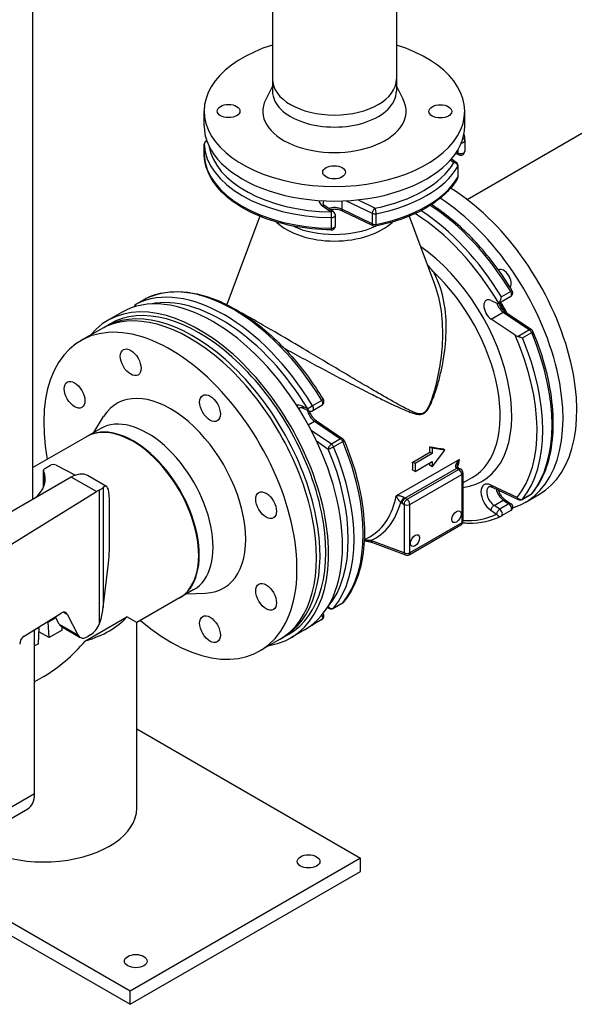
# Model space of a CAD drawing. Header units: millimetres. Extents: x 0 to 5940, y 0 to 4200.
# Tile 8 of 62: x 825 to 1046, y 296 to 689. Entities that reach past the tile are written whole.
import ezdxf

# ---------------------------------------------------------------- set-up
doc = ezdxf.new("R2010")
doc.units = ezdxf.units.MM
doc.header["$LTSCALE"] = 50
doc.layers.add('02-LINIE-035', color=2, linetype='CONTINUOUS')

msp = doc.modelspace()

# ---------------------------------------------------------------- linework, layer by layer
at = {"layer": '02-LINIE-035'}
for p, q in [((829.82, 497.08), (829.82, 1281.02)), ((974.91, 1022.67), (974.91, 664.76)), ((925.44, 1016.04), (925.44, 664.76)), ((1003.1, 616.79), (1335.79, 808.87)), ((925.44, 664.76), (925.44, 659.98)), ((974.91, 664.76), (974.91, 659.98)), ((925.44, 662.02), (922.73, 656.65)), ((974.91, 662.02), (977.63, 656.65)), ((898.18, 646.18), (898.18, 652.02)), ((1002.18, 646.18), (1002.18, 652.02)), ((898.19, 638.82), (898.19, 634.58)), ((898.19, 634.55), (898.19, 638.8)), ((1002.16, 640.27), (1002.16, 636.03)), ((998.82, 631.57), (996.84, 632.94)), ((999.83, 634.56), (998.56, 635.18)), ((999.49, 635.31), (998.85, 635.62)), ((999.49, 636.66), (999.49, 635.31)), ((996.49, 632.53), (997.9, 631.56)), ((999.44, 629.93), (999.44, 625.69)), ((999.53, 625.99), (999.53, 630.23)), ((945.45, 614.19), (948.92, 611.8)), ((949.84, 611.81), (946.37, 614.2)), ((953.1, 616.21), (953.1, 612.92)), ((954.92, 616.28), (965.26, 611.28)), ((966.31, 613.32), (959.45, 616.64)), ((920.41, 610.08), (907.17, 574.83)), ((948.88, 609.53), (948.88, 605.29)), ((950.55, 606.23), (950.55, 610.47)), ((965.26, 607.03), (953.1, 612.92)), ((965.6, 606.29), (953.44, 612.18)), ((965.26, 611.28), (965.26, 607.03)), ((966.83, 606.86), (966.83, 611.11)), ((979.95, 610.08), (990.11, 583.03)), ((1015.73, 575.35), (1020.55, 578.13)), ((1020.52, 580.06), (1016.84, 577.94)), ((874.75, 577.15), (871.07, 575.03)), ((871.1, 575.05), (874.78, 577.17)), ((1012.73, 576.46), (1015.01, 575.38)), ((865.12, 571.65), (859.61, 568.47)), ((1012.73, 569.06), (1017.56, 571.85)), ((1017.56, 571.85), (1028.03, 564.74)), ((1018.37, 571.93), (1028.85, 564.82)), ((858.12, 565.74), (860.42, 567.06)), ((1022.3, 562.57), (1012.73, 569.06)), ((856.74, 564.94), (848.93, 560.43)), ((1028.03, 564.74), (1023.45, 562.09)), ((1025.23, 561.51), (1028.9, 563.63)), ((945.14, 536.54), (941.47, 534.42)), ((941.5, 532.49), (945.17, 534.61)), ((939.54, 533.24), (937.25, 534.32)), ((937.7, 533.52), (939.99, 532.43)), ((854.11, 523.75), (858.06, 530.11)), ((939.68, 526.89), (942.18, 528.33)), ((942.18, 528.33), (952.66, 521.22)), ((942.99, 528.41), (953.47, 521.3)), ((856.92, 525.37), (851.4, 522.19)), ((948.98, 519.1), (940.92, 524.56)), ((851.17, 522.05), (829.82, 509.73)), ((943, 520.38), (947.73, 517.17)), ((952.66, 521.22), (948.98, 519.1)), ((949.85, 517.99), (953.53, 520.11)), ((981.41, 511.92), (988.3, 515.9)), ((989.24, 515.36), (982.35, 511.38)), ((989.24, 517.48), (988.19, 518.09)), ((989.24, 515.36), (988.3, 515.9)), ((994.3, 516.68), (989.24, 517.48)), ((989.24, 517.48), (989.24, 515.36)), ((989.24, 510.05), (994.3, 516.68)), ((994.3, 516.68), (993.38, 517.22)), ((1000.16, 513.04), (974.88, 498.45)), ((982.35, 511.38), (981.41, 511.92)), ((982.35, 508.19), (989.24, 512.17)), ((982.35, 511.38), (982.35, 508.19)), ((989.24, 512.17), (989.24, 510.05)), ((834.06, 501.97), (834.06, 508.7)), ((834.11, 508.47), (834.11, 502.07)), ((834.54, 509.36), (836.83, 510.69)), ((839.07, 510.72), (846.78, 506.71)), ((978.3, 497.53), (998.98, 509.47)), ((999.82, 508.99), (979.13, 497.05)), ((982.35, 508.19), (981.41, 508.74)), ((989.24, 510.05), (988.19, 510.66)), ((998.98, 509.47), (999.82, 508.99)), ((999.8, 509.55), (1000.63, 509.07)), ((1001.44, 507.66), (1001.44, 488.34)), ((845.15, 505.94), (804.12, 482.25)), ((855.15, 500.17), (845.15, 505.94)), ((859.18, 502.23), (851.65, 506.58)), ((980.28, 495.06), (1000.97, 507)), ((1000.97, 507), (1000.97, 487.68)), ((1001.44, 503.62), (1005.19, 505.79)), ((815.46, 475.59), (855.15, 500.17)), ((856.33, 500.8), (856.33, 447.19)), ((857.86, 501.75), (857.86, 453.92)), ((1023.11, 497.8), (1012.63, 502.79)), ((1013.08, 501.98), (1023.56, 496.99)), ((1025.07, 497.05), (1028.75, 499.17)), ((1028.9, 499.31), (1025.23, 497.19)), ((860.32, 497.18), (860.32, 476.62)), ((977.15, 495.54), (977.98, 495.06)), ((979.13, 497.05), (978.3, 497.53)), ((1013.88, 494.67), (1017.56, 496.79)), ((1019.84, 495.24), (1016.16, 493.12)), ((1017.56, 496.79), (1019.84, 495.24)), ((1018.37, 496.87), (1020.65, 495.32)), ((1026.27, 495.81), (1031.78, 499)), ((977.98, 495.06), (977.98, 475.74)), ((980.28, 475.74), (980.28, 495.06)), ((1012.63, 492.74), (1014.91, 491.19)), ((1016.16, 493.12), (1013.88, 494.67)), ((1020.55, 492.57), (1016.88, 490.45)), ((1000.97, 487.68), (980.28, 475.74)), ((979.95, 474.99), (1000.63, 486.94)), ((962.08, 480.9), (964.51, 482.3)), ((977.98, 475.74), (964.76, 480.68)), ((965.34, 479.82), (978.56, 474.88)), ((857.86, 453.92), (859.99, 471.57)), ((894.06, 461.03), (888.55, 457.85)), ((888.32, 457.71), (871.27, 447.87)), ((891.26, 459.41), (898.74, 459.65)), ((842.21, 452.05), (843.5, 451.31)), ((947.31, 453.89), (948.18, 453.47)), ((947.73, 454.28), (947.59, 454.34)), ((949.69, 453.53), (953.37, 455.66)), ((953.53, 455.79), (949.85, 453.67)), ((826.32, 442.51), (841.08, 451.65)), ((835.96, 448.09), (835.63, 448.28)), ((838.95, 449.81), (835.96, 448.09)), ((836.25, 441.89), (835.96, 448.09)), ((838.62, 450.13), (838.72, 449.95)), ((838.95, 449.81), (838.72, 449.95)), ((840.28, 447.28), (838.95, 449.81)), ((843.5, 451.31), (847.79, 442.95)), ((859.06, 445.38), (867.32, 450.15)), ((871.27, 447.87), (867.32, 450.15)), ((945.17, 449.05), (941.5, 446.93)), ((832.28, 445.97), (830.45, 444.9)), ((830.45, 379.52), (830.45, 445.07)), ((832, 439.43), (832.28, 445.97)), ((832.09, 446.08), (832.28, 445.97)), ((836.25, 441.89), (832.21, 444.22)), ((841.48, 444.9), (836.25, 441.89)), ((840.28, 447.28), (847.79, 442.95)), ((841.2, 446.3), (848.67, 441.98)), ((841.48, 444.9), (841.48, 446.14)), ((850.8, 440.61), (859.06, 445.38)), ((871.27, 373.79), (871.27, 447.87)), ((938.25, 445), (932.73, 441.81)), ((852.85, 443.01), (851.81, 442.37)), ((928.24, 441.1), (920.43, 436.59)), ((929.62, 441.89), (931.92, 443.22)), ((832, 439.43), (830.45, 438.54)), ((834.12, 426.42), (830.45, 424.3)), ((871.27, 405.41), (960.52, 353.89)), ((830.45, 379.52), (820.33, 373.68)), ((817.64, 367.73), (827.75, 373.57)), ((757.08, 359.89), (868.59, 295.51)), ((868.59, 300.81), (771.57, 356.83)), ((960.52, 353.89), (868.59, 300.81)), ((960.52, 348.58), (960.52, 353.89)), ((868.59, 295.51), (960.52, 348.58)), ((868.59, 295.51), (868.59, 300.81))]:
    msp.add_line(p, q, dxfattribs=at)
for centre, start, end in [((899.82, 638.82), 113.1442, 180), ((1000.54, 640.27), 0, 2.4743), ((899.82, 634.58), 180, 182.4743), ((1000.54, 636.03), 244.1519, 0), ((997.9, 630.23), 0, 55.4697), ((997.9, 625.99), 329.6558, 0), ((948.92, 610.47), 0, 55.4697), ((948.92, 606.23), 269.1748, 0), ((966.31, 607.75), 244.1519, 281.0413), ((1019.74, 579.54), 300, 31.2257), ((871.88, 573.62), 120, 170.5604), ((875.56, 575.75), 116.3273, 120), ((1027.93, 563.48), 22.7611, 55.8481), ((944.36, 536.02), 300, 31.2257), ((940.69, 533.9), 244.5303, 300), ((952.56, 519.96), 22.7611, 55.8481), ((999.82, 507.66), 0, 60), ((1027.93, 500.58), 300, 320.8597), ((1019.74, 493.98), 300, 55.8481), ((1024.26, 498.46), 244.5303, 300), ((999.82, 488.34), 300, 0), ((1016.06, 491.86), 296.3273, 300), ((979.13, 476.4), 249.507, 300), ((952.56, 457.06), 300, 320.8597), ((948.88, 454.94), 244.5303, 300), ((944.36, 450.46), 300, 38.9712), ((940.69, 448.34), 296.3273, 300)]:
    msp.add_arc(centre, 1.62, start, end, dxfattribs=at)
for centre, major_axis, ratio, start_param, end_param in [((950.18, 652.02), (52, 0), 0.57735, 2.066471, 7.358307), ((950.18, 664.76), (24.73, 0), 0.57735, 3.141593, 6.283185), ((950.18, 664.76), (24.73, 0), 0.57735, 3.141593, 6.283185), ((950.18, 652.02), (28.6, 0), 0.57735, 2.857293, 6.567485), ((950.18, 659.98), (-24.73, 0), 0.57735, 0, 3.141593), ((950.18, 646.18), (-52, 0), 0.57735, 0, 3.141593), ((1000.54, 640.27), (1.62, 0.07), 0.816243, 0, 0.900116), ((899.82, 638.82), (-1.62, -0.07), 0.816243, 5.022055, 6.247929), ((899.82, 638.82), (-1.63, 0), 0.57735, 0, 0.024943), ((950.18, 639.55), (-52, 0), 0.57735, 0.024943, 1.545854), ((950.18, 640.87), (-50.37, 0), 0.57735, 0.088504, 1.545854), ((1000.54, 640.27), (1.62, 0), 0.57735, 4.882958, 6.283185), ((899.82, 634.58), (-1.62, 0), 0.57735, 0, 0.024943), ((950.18, 635.3), (-52, 0), 0.57735, 0.024943, 1.545854), ((899.82, 634.58), (-1.62, -0.07), 0.816243, 6.247929, 6.283185), ((1000.54, 636.03), (1.62, 0), 0.57735, 4.014257, 6.283185), ((1000.54, 636.03), (-0.71, -1.46), 0.524834, 5.457801, 6.283185), ((950.18, 640.87), (50.37, 0), 0.57735, 5.03831, 5.957264), ((950.18, 639.55), (52, 0), 0.57735, 5.03831, 5.957264), ((997.9, 630.23), (0.92, 1.34), 0.625473, 0, 0.83301), ((997.9, 630.23), (1.4, -0.82), 0.773513, 0.425184, 1.99598), ((997.9, 630.23), (1.62, 0), 0.57735, 5.957264, 6.283185), ((950.18, 635.3), (52, 0), 0.57735, 5.03831, 5.957264), ((997.9, 625.99), (1.4, -0.82), 0.773513, 0, 0.425184), ((997.9, 625.99), (1.63, 0), 0.57735, 5.957264, 6.283185), ((995.22, 562.33), (36.56, -63.33), 0.57735, 0, 2.331418), ((989.7, 559.14), (36.56, -63.33), 0.57735, 6.155913, 8.588448), ((950.18, 616.48), (-6.17, 0), 0.57735, 0.030777, 0.698132), ((945.45, 612.86), (0.92, 1.34), 0.625473, 0, 0.83301), ((950.18, 615.15), (-4.55, 0), 0.57735, 5.851213, 6.283185), ((950.18, 610.91), (-4.55, 0), 0.57735, 4.014257, 5.24536), ((966.31, 611.99), (-0.71, -1.46), 0.524834, 3.887004, 5.457801), ((966.31, 611.99), (-0.31, 1.59), 0.261427, 4.071196, 5.641992), ((985.34, 556.62), (36.56, -63.33), 0.57735, 1.607838, 2.296329), ((948.92, 610.47), (-0.02, -1.62), 0.020363, 3.757219, 5.328015), ((948.92, 610.47), (1.62, 0), 0.57735, 4.687446, 6.283185), ((948.92, 610.47), (0.92, 1.34), 0.625473, 0, 0.83301), ((954.15, 613.64), (-0.71, -1.46), 0.524834, 5.457801, 6.283185), ((966.31, 611.99), (-1.62, 0), 0.57735, 0.872665, 1.896717), ((980.51, 553.84), (35.75, -61.92), 0.57735, 1.585111, 2.320025), ((981.66, 554.5), (-36.56, 63.33), 0.57735, 4.749431, 5.437867), ((950.18, 615.79), (27, 0), 0.57735, 3.681407, 5.743371), ((950.18, 618.24), (-26.7, 0), 0.57735, 0.896193, 2.245399), ((948.92, 606.23), (1.62, 0), 0.57735, 4.687446, 6.283185), ((966.31, 607.75), (-1.62, 0), 0.57735, 0.872665, 1.896717), ((966.31, 607.75), (-0.71, -1.46), 0.524834, 5.457801, 6.283185), ((966.31, 607.75), (0.31, -1.59), 0.261427, 0, 0.929603), ((948.92, 606.23), (-0.02, -1.62), 0.020363, 5.328015, 6.283185), ((980.51, 553.84), (28.6, -49.54), 0.57735, 6.041655, 8.541319), ((909.96, 513.1), (-36.56, 63.33), 0.57735, 4.749431, 6.246143), ((978.21, 552.51), (26.97, -46.72), 0.57735, 0, 2.051367), ((1017.77, 584.97), (-2.11, 3.66), 0.57735, 3.379241, 6.278099), ((906.28, 510.98), (-36.56, 63.33), 0.57735, 4.749431, 6.246143), ((896.17, 505.14), (35.75, -61.92), 0.57735, 0, 3.141593), ((901.69, 508.33), (-36.56, 63.33), 0.57735, 3.141593, 6.283185), ((905.13, 510.32), (-35.75, 61.92), 0.57735, 4.749431, 6.091851), ((1019.74, 579.54), (1.39, 0.84), 0.030238, 0, 0.954993), ((1019.74, 579.54), (0.81, -1.41), 0.57735, 0, 1.607838), ((896.17, 505.14), (-36.56, 63.33), 0.57735, 2.930382, 6.494396), ((892.49, 503.02), (35.75, -61.92), 0.57735, 0, 3.141593), ((871.88, 573.62), (-0.72, 1.46), 0.815936, 0.052326, 0.974615), ((871.88, 573.62), (-0.81, 1.41), 0.57735, 6.246143, 6.283185), ((875.56, 575.75), (-0.81, 1.41), 0.57735, 6.246143, 6.283185), ((875.56, 575.75), (-0.72, 1.46), 0.815936, 0, 0.052326), ((1013.01, 572.6), (-2.27, 3.94), 0.57735, 5.585054, 8.552113), ((1017.84, 575.39), (2.27, -3.94), 0.57735, 4.386342, 5.410521), ((1014.91, 576.75), (0.81, -1.41), 0.57735, 5.585054, 6.308863), ((987.87, 558.08), (29.25, -50.66), 0.57735, 1.502444, 1.588283), ((893.87, 503.81), (35.75, -61.92), 0.57735, 6.263899, 9.444064), ((1017.46, 570.58), (0.91, 1.34), 0.524834, 0, 0.825385), ((884.68, 498.51), (35.75, -61.92), 0.57735, 5.258708, 10.449255), ((980.51, 553.84), (35.75, -61.92), 0.57735, 0.216553, 1.383254), ((1027.93, 563.48), (0.91, 1.34), 0.524834, 0, 0.825385), ((1027.93, 563.48), (0.81, -1.41), 0.57735, 1.354243, 2.268928), ((1027.93, 563.48), (1.5, 0.63), 0.175436, 5.339053, 6.283185), ((985.34, 556.62), (36.56, -63.33), 0.57735, 0.216553, 1.354243), ((981.66, 554.5), (36.56, -63.33), 0.57735, 0.216553, 1.354243), ((884.68, 498.51), (21.29, -36.87), 0.57735, 5.983503, 9.724461), ((937.63, 529.08), (-3.09, 5.35), 0.57735, 5.585054, 6.124454), ((944.36, 536.02), (1.39, 0.84), 0.030238, 0, 0.954993), ((944.36, 536.02), (0.81, -1.41), 0.57735, 0, 1.607838), ((875.49, 493.2), (18.57, -32.17), 0.57735, 0, 3.141593), ((938.78, 529.74), (-2.27, 3.94), 0.57735, 0, 0.266718), ((938.4, 534.99), (-0.7, -1.47), 0.625473, 5.450176, 6.283185), ((942.46, 531.87), (2.27, -3.94), 0.57735, 4.179418, 5.410521), ((940.69, 533.9), (-1.39, -0.84), 0.030238, 4.096586, 5.667382), ((940.69, 533.9), (-0.7, -1.47), 0.625473, 5.450176, 6.283185), ((940.69, 533.9), (0.81, -1.41), 0.57735, 0, 1.607838), ((987.99, 531.05), (-1.63, 2.81), 0.57735, 1.076635, 1.147964), ((869.74, 489.88), (18.57, -32.17), 0.57735, 0, 3.141593), ((942.08, 527.06), (0.91, 1.34), 0.524834, 0, 0.825385), ((869.97, 490.02), (-18.57, 32.17), 0.57735, 3.135406, 6.289372), ((948.88, 517.83), (-0.91, -1.34), 0.524834, 3.966977, 5.537774), ((948.88, 517.83), (0.81, -1.41), 0.57735, 1.354243, 2.268928), ((952.56, 519.96), (0.91, 1.34), 0.524834, 0, 0.825385), ((952.56, 519.96), (0.81, -1.41), 0.57735, 1.354243, 2.268928), ((952.56, 519.96), (1.5, 0.63), 0.175436, 5.339053, 6.283185), ((909.96, 513.1), (36.56, -63.33), 0.57735, 0.216553, 1.354243), ((948.88, 517.83), (1.5, 0.63), 0.175436, 3.768256, 5.339053), ((905.13, 510.32), (35.75, -61.92), 0.57735, 0.216553, 1.354243), ((906.28, 510.98), (36.56, -63.33), 0.57735, 0.216553, 1.354243), ((950.18, 536.32), (-26.98, 46.72), 0.57735, 3.963143, 4.011428), ((955.23, 539.24), (-70.97, 20.45), 0.176059, 2.103773, 2.188211), ((837.98, 510.02), (1.62, 0), 0.57735, 0.837758, 2.356194), ((943.28, 532.34), (-26.97, 46.72), 0.57735, 3.890838, 3.963143), ((950.18, 536.32), (-26.97, 46.72), 0.57735, 3.842553, 3.864775), ((962.82, 543.62), (-26.97, 46.72), 0.57735, 3.637969, 3.720856), ((811.37, 505.27), (23.4, 0), 0.57735, 5.664647, 6.522341), ((835.68, 508.7), (-1.62, 0), 0.57735, 5.497787, 6.522341), ((845.15, 495.32), (6.5, 11.26), 0.57735, 0, 0.785398), ((998.45, 508.53), (1.06, 1.24), 0.426786, 0, 0.878362), ((998.98, 510.8), (0.81, -1.41), 0.57735, 5.262408, 5.497787), ((998.98, 508.14), (0.81, 1.41), 0.57735, 0, 0.785398), ((999.82, 507.66), (0.81, 1.41), 0.57735, 0, 0.785398), ((999.82, 507.66), (0.81, -1.41), 0.57735, 0.785398, 2.356194), ((999.82, 507.66), (1.62, 0), 0.57735, 5.497787, 6.283185), ((856.44, 488.81), (-2.53, -13.51), 0.218386, 2.279453, 3.476008), ((1013.01, 497.54), (-3.09, 5.35), 0.57735, 5.585054, 8.552113), ((855.15, 489.55), (-6.17, -11.45), 0.556861, 3.777303, 3.910714), ((1014.16, 498.21), (-2.27, 3.94), 0.57735, 0, 2.268928), ((1013.78, 503.45), (-0.7, -1.47), 0.625473, 5.450176, 6.283185), ((1017.84, 500.33), (2.27, -3.94), 0.57735, 4.179418, 5.410521), ((1027.93, 500.58), (0.81, -1.41), 0.57735, 0, 0.216553), ((1027.93, 500.58), (1.26, -1.03), 0.797426, 5.988187, 6.283185), ((937.54, 529.02), (26.97, -46.72), 0.57735, 0, 0.579263), ((938.69, 529.69), (27.79, -48.13), 0.57735, 6.223137, 6.803961), ((977.77, 496.58), (1.06, 1.24), 0.426786, 0.878362, 2.449158), ((977.15, 498.19), (1.62, -2.81), 0.57735, 5.262408, 5.497787), ((978.3, 496.2), (0.81, 1.41), 0.57735, 0.785398, 2.356194), ((979.13, 495.72), (0.81, 1.41), 0.57735, 0.785398, 2.356194), ((978.3, 498.86), (-0.81, 1.41), 0.57735, 2.120815, 2.356194), ((979.13, 495.72), (-0.81, 1.41), 0.57735, 3.926991, 5.497787), ((1017.46, 495.53), (0.91, 1.34), 0.524834, 0, 0.825385), ((1019.74, 493.98), (0.91, 1.34), 0.524834, 0, 0.825385), ((1019.74, 493.98), (0.81, -1.41), 0.57735, 0, 2.268928), ((1024.26, 498.46), (1.26, -1.03), 0.797426, 4.417391, 5.988187), ((1024.26, 498.46), (-0.7, -1.47), 0.625473, 5.450176, 6.283185), ((1024.26, 498.46), (0.81, -1.41), 0.57735, 0, 0.216553), ((979.13, 495.72), (1.62, 0), 0.57735, 3.926991, 5.497787), ((1013.78, 493.4), (-0.91, -1.34), 0.524834, 3.966977, 5.537774), ((1016.06, 491.86), (-0.91, -1.34), 0.524834, 3.966977, 5.537774), ((1016.06, 491.86), (0.81, -1.41), 0.57735, 0, 2.268928), ((999.82, 488.34), (0.81, -1.41), 0.57735, 0, 0.785398), ((999.82, 488.34), (1.62, 0), 0.57735, 5.497787, 6.283185), ((980.51, 553.84), (35.75, -61.92), 0.57735, 5.924587, 6.246143), ((1016.06, 491.86), (0.72, -1.46), 0.815936, 4.764715, 6.283185), ((965.91, 481.35), (-0.57, -1.52), 0.668835, 5.393898, 6.283185), ((856.44, 468.24), (-2.53, -13.51), 0.218386, 1.860574, 2.279453), ((979.13, 476.4), (-1.62, 0), 0.57735, 0.785398, 2.356194), ((979.13, 476.4), (-0.57, -1.52), 0.668835, 5.393898, 6.283185), ((979.13, 476.4), (0.81, -1.41), 0.57735, 0, 0.785398), ((952.56, 457.06), (1.26, -1.03), 0.797426, 5.988187, 6.283185), ((841.08, 448.47), (1.85, 3.43), 0.556861, 5.917843, 7.052307), ((851.58, 448.93), (-4.19, -14.75), 0.336924, 1.649937, 2.009759), ((948.88, 454.94), (1.26, -1.03), 0.797426, 4.417391, 5.988187), ((948.88, 454.94), (-0.7, -1.47), 0.625473, 5.450176, 6.283185), ((948.88, 454.94), (0.81, -1.41), 0.57735, 0, 0.216553), ((952.56, 457.06), (0.81, -1.41), 0.57735, 0, 0.216553), ((834.12, 459.78), (-37.15, 0), 0.57735, 2.036261, 2.676128), ((944.36, 450.46), (0.81, -1.41), 0.57735, 0, 1.566268), ((844.45, 451.93), (-3.25, -5.63), 0.57735, 5.934119, 6.283185), ((852.85, 448.32), (-3.09, -5.72), 0.556861, 0.769122, 1.672463), ((940.69, 448.34), (0.72, -1.46), 0.815936, 5.891812, 6.283185), ((940.69, 448.34), (0.81, -1.41), 0.57735, 0, 0.659468), ((826.32, 440.39), (1.23, 2.29), 0.556861, 0.769122, 2.339918), ((834.12, 469.32), (26.27, 45.5), 0.57735, 3.926991, 4.392456), ((851.81, 447.68), (-3.09, -5.72), 0.556861, 5.917843, 7.052307), ((821.25, 384.83), (6.5, -11.26), 0.57735, 0, 0.785398), ((834.12, 373.79), (37.15, 0), 0.57735, 3.485171, 6.283185)]:
    msp.add_ellipse(centre, major_axis=major_axis, ratio=ratio, start_param=start_param, end_param=end_param, dxfattribs=at)
for centre, major_axis in [((907.93, 652.09), (4.55, 0)), ((992.43, 651.95), (4.55, 0)), ((950.05, 627.63), (4.55, 0)), ((868.85, 551.78), (-2.92, 5.07)), ((846.46, 538.85), (-2.92, 5.07)), ((900.51, 533.5), (-2.92, 5.07)), ((922.9, 494.72), (-2.92, 5.07)), ((998.9, 490.15), (1.3, 2.25)), ((982.35, 480.6), (1.3, 2.25)), ((922.9, 458.16), (-2.92, 5.07)), ((900.51, 445.24), (-2.92, 5.07)), ((939.84, 352.56), (4.55, 0)), ((870.89, 312.75), (4.55, 0))]:
    msp.add_ellipse(centre, major_axis=major_axis, ratio=0.57735, dxfattribs=at)
for points in [[(1001.87, 642.91), (1002.03, 642.06), (1002.12, 641.2), (1002.16, 640.34)], [(941.41, 446.88), (941.09, 446.72), (940.77, 446.58), (940.45, 446.43)]]:
    msp.add_open_spline(points, degree=3, dxfattribs=at)
for points, knots in [([(948.9, 604.6), (943.7, 604.68), (938.51, 605.21), (928.65, 607.16), (923.96, 608.57), (915.5, 612.16), (911.72, 614.33), (905.41, 619.29), (902.88, 622.08), (899.34, 628.07), (898.33, 631.27), (898.19, 634.51)], [0.810341, 0.810341, 0.810341, 0.810341, 1.114523, 1.114523, 1.418705, 1.418705, 1.722887, 1.722887, 2.02707, 2.02707, 2.331252, 2.331252, 2.331252, 2.331252]), ([(999.3, 625.17), (998.24, 623.36), (996.9, 621.62), (993.73, 618.34), (991.89, 616.8), (987.79, 613.95), (985.53, 612.64), (980.64, 610.3), (978.01, 609.26), (972.5, 607.48), (969.6, 606.74), (966.62, 606.15)], [5.8237082, 5.8237082, 5.8237082, 5.8237082, 6.0074991, 6.0074991, 6.1912899, 6.1912899, 6.3750807, 6.3750807, 6.5588715, 6.5588715, 6.7426624, 6.7426624, 6.7426624, 6.7426624]), ([(946.37, 614.2), (946.24, 614.29), (946.13, 614.37), (945.95, 614.54), (945.88, 614.62), (945.77, 614.77), (945.73, 614.84), (945.67, 614.95), (945.65, 615), (945.63, 615.08), (945.63, 615.12), (945.63, 615.15)], [1.6580628, 1.6580628, 1.6580628, 1.6580628, 1.7976891, 1.7976891, 1.9373155, 1.9373155, 2.0769418, 2.0769418, 2.2165682, 2.2165682, 2.3561945, 2.3561945, 2.3561945, 2.3561945]), ([(1021.13, 580.38), (1017.38, 586.56), (1013.11, 592.39), (1003.89, 602.85), (998.94, 607.47), (992.21, 612.53), (990.56, 613.68), (988.9, 614.74)], [0.8224402, 0.8224402, 0.8224402, 0.8224402, 1.1217826, 1.1217826, 1.4211251, 1.4211251, 1.5176456, 1.5176456, 1.5176456, 1.5176456]), ([(953.44, 612.18), (953.12, 612.33), (952.75, 612.47), (951.91, 612.69), (951.45, 612.77), (950.48, 612.86), (949.98, 612.86), (949.17, 612.8), (948.85, 612.76), (948.55, 612.7)], [1.658063, 1.658063, 1.658063, 1.658063, 1.925787, 1.925787, 2.203765, 2.203765, 2.487919, 2.487919, 2.67381, 2.67381, 2.67381, 2.67381]), ([(989.66, 587.92), (989.66, 587.93), (989.65, 587.94), (988.85, 588.94), (988.03, 589.9), (987.18, 590.82)], [-4.7452167, -4.7452167, -4.7452167, -4.7452167, -4.7395598, -4.7395598, -4.1362121, -4.1362121, -4.1362121, -4.1362121]), ([(985.85, 531.35), (986.17, 531.54), (986.48, 531.8), (987.11, 532.49), (987.42, 532.94), (987.98, 533.88), (988.24, 534.37), (989.02, 536.01), (989.5, 537.2), (990.55, 540.09), (991.09, 541.81), (992.06, 545.26), (992.49, 546.99), (993.62, 552.2), (994.17, 555.67), (994.86, 563.35), (994.89, 567.56), (994.09, 575.53), (993.29, 579.32), (991.36, 584.6), (990.58, 586.31), (989.66, 587.92)], [-50.507213, -50.507213, -50.507213, -50.507213, -50.298304, -50.298304, -50.032946, -50.032946, -49.767588, -49.767588, -49.158606, -49.158606, -48.300047, -48.300047, -47.441489, -47.441489, -45.724366, -45.724366, -43.614642, -43.614642, -41.578008, -41.578008, -40.53629, -40.53629, -40.53629, -40.53629]), ([(990.11, 583.03), (991.37, 579.67), (992.22, 576.05), (993.27, 568.21), (993.4, 563.97), (993.02, 556.19), (992.62, 552.67), (991.7, 547.39), (991.35, 545.63), (990.52, 542.12), (990.05, 540.37), (989.13, 537.44), (988.71, 536.23), (988, 534.56), (987.77, 534.07), (987.26, 533.13), (986.98, 532.68), (986.39, 532), (986.1, 531.74), (985.79, 531.56)], [41.674664, 41.674664, 41.674664, 41.674664, 43.614642, 43.614642, 45.724366, 45.724366, 47.441489, 47.441489, 48.300047, 48.300047, 49.158606, 49.158606, 49.767588, 49.767588, 50.032946, 50.032946, 50.298304, 50.298304, 50.507213, 50.507213, 50.507213, 50.507213]), ([(874.84, 577.2), (878.79, 579.16), (883.27, 580.09), (892.82, 579.89), (897.89, 578.76), (908.17, 574.62), (913.39, 571.6), (923.56, 563.95), (928.51, 559.33), (937.74, 548.87), (942.01, 543.04), (945.75, 536.86)], [3.964033, 3.964033, 3.964033, 3.964033, 4.263375, 4.263375, 4.562718, 4.562718, 4.86206, 4.86206, 5.161403, 5.161403, 5.460745, 5.460745, 5.460745, 5.460745]), ([(1015.75, 575.36), (1015.82, 575.41), (1015.9, 575.48), (1016.06, 575.68), (1016.15, 575.82), (1016.33, 576.16), (1016.42, 576.37), (1016.58, 576.81), (1016.65, 577.03), (1016.77, 577.49), (1016.81, 577.71), (1016.84, 577.94), (1016.84, 577.94), (1016.84, 577.94)], [0, 0, 0, 0, 0.0702595, 0.0702595, 0.1507881, 0.1507881, 0.2580896, 0.2580896, 0.3645241, 0.3645241, 0.4762975, 0.4762975, 0.4772933, 0.4772933, 0.4772933, 0.4772933]), ([(1015.7, 575.33), (1015.81, 575.06), (1015.95, 574.8), (1016.33, 574.1), (1016.61, 573.68), (1017.21, 572.94), (1017.53, 572.61), (1018.02, 572.18), (1018.2, 572.04), (1018.37, 571.93)], [3.7297282, 3.7297282, 3.7297282, 3.7297282, 3.9009769, 3.9009769, 4.185999, 4.185999, 4.4684667, 4.4684667, 4.6251225, 4.6251225, 4.6251225, 4.6251225]), ([(1018.58, 571.79), (1018.48, 571.96), (1018.39, 572.13), (1017.98, 572.79), (1017.64, 573.26), (1016.99, 574.22), (1016.69, 574.71), (1016.35, 575.35), (1016.28, 575.49), (1016.21, 575.63)], [-3.089584, -3.089584, -3.089584, -3.089584, -2.57085, -2.57085, -1.02519, -1.02519, 0.490176, 0.490176, 0.904209, 0.904209, 0.904209, 0.904209]), ([(985.79, 531.56), (985.54, 531.42), (985.28, 531.32), (984.66, 531.2), (984.29, 531.21), (983.57, 531.31), (983.21, 531.4), (982.33, 531.66), (981.82, 531.86), (980.73, 532.32), (980.15, 532.6), (978.77, 533.28), (977.97, 533.7), (976.1, 534.7), (975.04, 535.29), (972.57, 536.68), (971.15, 537.49), (968.1, 539.25), (966.46, 540.21), (962.49, 542.54), (960.14, 543.93), (954.04, 547.54), (950.23, 549.8), (943.95, 553.53), (941.49, 554.99), (935.02, 558.83), (931.05, 561.17), (924.69, 564.89), (922.16, 566.35), (917.38, 569.09), (915.2, 570.32), (913.34, 571.35), (913.25, 571.4), (913.16, 571.45)], [0, 0, 0, 0, 0.168761, 0.168761, 0.396367, 0.396367, 0.629466, 0.629466, 0.961224, 0.961224, 1.342211, 1.342211, 1.86596, 1.86596, 2.546833, 2.546833, 3.431969, 3.431969, 4.426993, 4.426993, 5.79835, 5.79835, 7.929087, 7.929087, 9.288165, 9.288165, 11.544565, 11.544565, 13.214471, 13.214471, 15.09136, 15.09136, 15.185612, 15.185612, 15.185612, 15.185612]), ([(1023.45, 562.09), (1023.3, 562.12), (1023.15, 562.17), (1022.77, 562.3), (1022.5, 562.44), (1022.3, 562.57)], [0.2287407, 0.2287407, 0.2287407, 0.2287407, 0.2953839, 0.2953839, 0.4242421, 0.4242421, 0.4242421, 0.4242421]), ([(1023.45, 562.09), (1023.7, 562.04), (1023.96, 561.98), (1024.56, 561.79), (1024.91, 561.66), (1025.22, 561.51), (1025.22, 561.51), (1025.23, 561.51)], [-0.3149648, -0.3149648, -0.3149648, -0.3149648, -0.1874602, -0.1874602, 0, 0, 0.0010054, 0.0010054, 0.0010054, 0.0010054]), ([(1029.19, 499.56), (1031.38, 502.25), (1033.16, 505.43), (1035.84, 512.58), (1036.74, 516.56), (1037.63, 525.09), (1037.63, 529.65), (1036.74, 539.15), (1035.86, 544.08), (1033.25, 554.06), (1031.53, 559.11), (1029.43, 564.1)], [5.71434, 5.71434, 5.71434, 5.71434, 5.941878, 5.941878, 6.169416, 6.169416, 6.396954, 6.396954, 6.624492, 6.624492, 6.85203, 6.85203, 6.85203, 6.85203]), ([(929.96, 557.54), (932.35, 556.22), (934.84, 554.86), (939.87, 552.13), (942.42, 550.77), (948.94, 547.3), (952.9, 545.24), (959.22, 541.98), (961.66, 540.73), (965.78, 538.66), (967.48, 537.81), (970.64, 536.26), (972.11, 535.55), (974.67, 534.33), (975.77, 533.82), (977.7, 532.96), (978.53, 532.6), (979.96, 532.03), (980.56, 531.79), (981.7, 531.41), (982.22, 531.25), (983.13, 531.04), (983.51, 530.98), (984.27, 530.93), (984.65, 530.94), (985.3, 531.09), (985.58, 531.2), (985.85, 531.35)], [-10.643543, -10.643543, -10.643543, -10.643543, -9.288165, -9.288165, -7.929087, -7.929087, -5.79835, -5.79835, -4.426993, -4.426993, -3.431969, -3.431969, -2.546833, -2.546833, -1.86596, -1.86596, -1.342211, -1.342211, -0.961224, -0.961224, -0.629466, -0.629466, -0.396367, -0.396367, -0.168761, -0.168761, 0, 0, 0, 0]), ([(936.51, 533.68), (936.54, 533.7), (936.57, 533.72), (936.65, 533.74), (936.7, 533.75), (936.83, 533.76), (936.91, 533.76), (937.09, 533.73), (937.2, 533.71), (937.44, 533.63), (937.57, 533.58), (937.7, 533.52)], [3.9269908, 3.9269908, 3.9269908, 3.9269908, 4.0666172, 4.0666172, 4.2062435, 4.2062435, 4.3458698, 4.3458698, 4.4854962, 4.4854962, 4.6251225, 4.6251225, 4.6251225, 4.6251225]), ([(940.1, 532.38), (940.1, 532.37), (940.11, 532.35), (940.27, 531.89), (940.47, 531.44), (940.96, 530.58), (941.23, 530.16), (941.83, 529.42), (942.15, 529.09), (942.65, 528.66), (942.82, 528.52), (942.99, 528.41)], [3.608145, 3.608145, 3.608145, 3.608145, 3.61956, 3.61956, 3.900977, 3.900977, 4.185999, 4.185999, 4.468467, 4.468467, 4.625123, 4.625123, 4.625123, 4.625123]), ([(954.06, 520.58), (956.15, 515.59), (957.87, 510.54), (960.48, 500.56), (961.37, 495.63), (962.25, 486.13), (962.26, 481.57), (961.36, 473.04), (960.46, 469.06), (957.79, 461.91), (956.01, 458.73), (953.82, 456.04)], [5.71434, 5.71434, 5.71434, 5.71434, 5.941878, 5.941878, 6.169416, 6.169416, 6.396954, 6.396954, 6.624492, 6.624492, 6.85203, 6.85203, 6.85203, 6.85203]), ([(1000.16, 513.04), (999.89, 512.78), (999.63, 512.5), (999.25, 512.02), (999.11, 511.82), (998.85, 511.4), (998.73, 511.18), (998.59, 510.82), (998.55, 510.68), (998.49, 510.41), (998.48, 510.26), (998.5, 510.01), (998.53, 509.9), (998.62, 509.75), (998.67, 509.7), (998.72, 509.66)], [-0.0012769, -0.0012769, -0.0012769, -0.0012769, 0.2221856, 0.2221856, 0.3749472, 0.3749472, 0.5408001, 0.5408001, 0.644812, 0.644812, 0.7641538, 0.7641538, 0.8715586, 0.8715586, 0.9386865, 0.9386865, 0.9386865, 0.9386865]), ([(999.5, 509.76), (999.48, 509.78), (999.46, 509.8), (999.41, 509.88), (999.39, 509.93), (999.35, 510.06), (999.33, 510.14), (999.31, 510.34), (999.3, 510.46), (999.32, 510.72), (999.34, 510.87), (999.38, 511.05), (999.39, 511.08), (999.39, 511.12)], [-0.9386865, -0.9386865, -0.9386865, -0.9386865, -0.8357437, -0.8357437, -0.7435644, -0.7435644, -0.6548985, -0.6548985, -0.5519556, -0.5519556, -0.4490128, -0.4490128, -0.4239723, -0.4239723, -0.4239723, -0.4239723]), ([(999.39, 511.12), (999.41, 511.2), (999.43, 511.27), (999.52, 511.58), (999.6, 511.82), (999.83, 512.39), (999.98, 512.72), (1000.16, 513.04)], [-0.4239723, -0.4239723, -0.4239723, -0.4239723, -0.3749472, -0.3749472, -0.2221856, -0.2221856, 0.0012769, 0.0012769, 0.0012769, 0.0012769]), ([(999.8, 509.55), (999.78, 509.56), (999.76, 509.57), (999.73, 509.59), (999.71, 509.61), (999.67, 509.63), (999.65, 509.65), (999.61, 509.68), (999.59, 509.69), (999.55, 509.73), (999.53, 509.74), (999.5, 509.76)], [1.5707963, 1.5707963, 1.5707963, 1.5707963, 1.6178721, 1.6178721, 1.6649479, 1.6649479, 1.7120237, 1.7120237, 1.7590996, 1.7590996, 1.8061754, 1.8061754, 1.8061754, 1.8061754]), ([(856.33, 500.8), (856.87, 501.05), (857.31, 501.3), (857.71, 501.6), (857.79, 501.68), (857.86, 501.75)], [4.646909, 4.646909, 4.646909, 4.646909, 5.0088385, 5.0088385, 5.1289722, 5.1289722, 5.1289722, 5.1289722]), ([(1011.89, 502.15), (1011.92, 502.17), (1011.95, 502.18), (1012.03, 502.2), (1012.08, 502.21), (1012.21, 502.22), (1012.29, 502.22), (1012.47, 502.19), (1012.58, 502.17), (1012.81, 502.1), (1012.94, 502.05), (1013.08, 501.98)], [3.9269908, 3.9269908, 3.9269908, 3.9269908, 4.0666172, 4.0666172, 4.2062435, 4.2062435, 4.3458698, 4.3458698, 4.4854962, 4.4854962, 4.6251225, 4.6251225, 4.6251225, 4.6251225]), ([(1015.47, 500.84), (1015.48, 500.83), (1015.49, 500.81), (1015.65, 500.35), (1015.85, 499.91), (1016.33, 499.04), (1016.61, 498.63), (1017.21, 497.88), (1017.53, 497.55), (1018.02, 497.12), (1018.2, 496.99), (1018.37, 496.87)], [3.609375, 3.609375, 3.609375, 3.609375, 3.61956, 3.61956, 3.900977, 3.900977, 4.185999, 4.185999, 4.468467, 4.468467, 4.625123, 4.625123, 4.625123, 4.625123]), ([(978.03, 497.72), (977.98, 497.76), (977.93, 497.8), (977.77, 497.91), (977.65, 497.97), (977.4, 498.09), (977.26, 498.15), (976.99, 498.24), (976.86, 498.28), (976.53, 498.36), (976.33, 498.39), (975.95, 498.44), (975.77, 498.46), (975.34, 498.48), (975.1, 498.47), (974.88, 498.45)], [0, 0, 0, 0, 0.0671279, 0.0671279, 0.1745327, 0.1745327, 0.2938743, 0.2938743, 0.3978861, 0.3978861, 0.5637387, 0.5637387, 0.7165008, 0.7165008, 0.9399635, 0.9399635, 0.9399635, 0.9399635]), ([(974.88, 498.45), (974.95, 498.27), (975.04, 498.08), (975.22, 497.74), (975.3, 497.6), (975.48, 497.29), (975.59, 497.13), (975.77, 496.86), (975.85, 496.76), (976.01, 496.55), (976.11, 496.43), (976.29, 496.23), (976.37, 496.14), (976.51, 496.01), (976.57, 495.96), (976.62, 495.92)], [-0.9399635, -0.9399635, -0.9399635, -0.9399635, -0.7165008, -0.7165008, -0.5637387, -0.5637387, -0.3978861, -0.3978861, -0.2938743, -0.2938743, -0.1745327, -0.1745327, -0.0671279, -0.0671279, 0, 0, 0, 0]), ([(1001.32, 487.73), (1002.08, 487.67), (1002.83, 487.63), (1008.35, 487.51), (1012.84, 488.45), (1016.78, 490.4)], [5.1147839, 5.1147839, 5.1147839, 5.1147839, 5.1614027, 5.1614027, 5.4607451, 5.4607451, 5.4607451, 5.4607451]), ([(962.06, 480.54), (962.22, 480.52), (962.38, 480.51), (962.8, 480.45), (963.06, 480.41), (963.56, 480.32), (963.8, 480.27), (964.27, 480.16), (964.5, 480.1), (964.94, 479.97), (965.14, 479.9), (965.34, 479.82)], [0.061423, 0.061423, 0.061423, 0.061423, 0.152677, 0.152677, 0.3053541, 0.3053541, 0.4580311, 0.4580311, 0.6107081, 0.6107081, 0.7633852, 0.7633852, 0.7633852, 0.7633852]), ([(964.76, 480.68), (964.27, 480.71), (963.75, 480.72), (962.84, 480.72), (962.46, 480.71), (962.07, 480.69)], [-0.7633852, -0.7633852, -0.7633852, -0.7633852, -0.375598, -0.375598, -0.1146471, -0.1146471, -0.1146471, -0.1146471]), ([(856.33, 447.19), (856.52, 447.6), (856.68, 448.03), (856.82, 448.54), (856.84, 448.62), (856.86, 448.69)], [1.80402, 1.80402, 1.80402, 1.80402, 2.0073751, 2.0073751, 2.0435252, 2.0435252, 2.0435252, 2.0435252])]:
    msp.add_open_spline(points, degree=3, knots=knots, dxfattribs=at)

doc.saveas('drawing.dxf')
